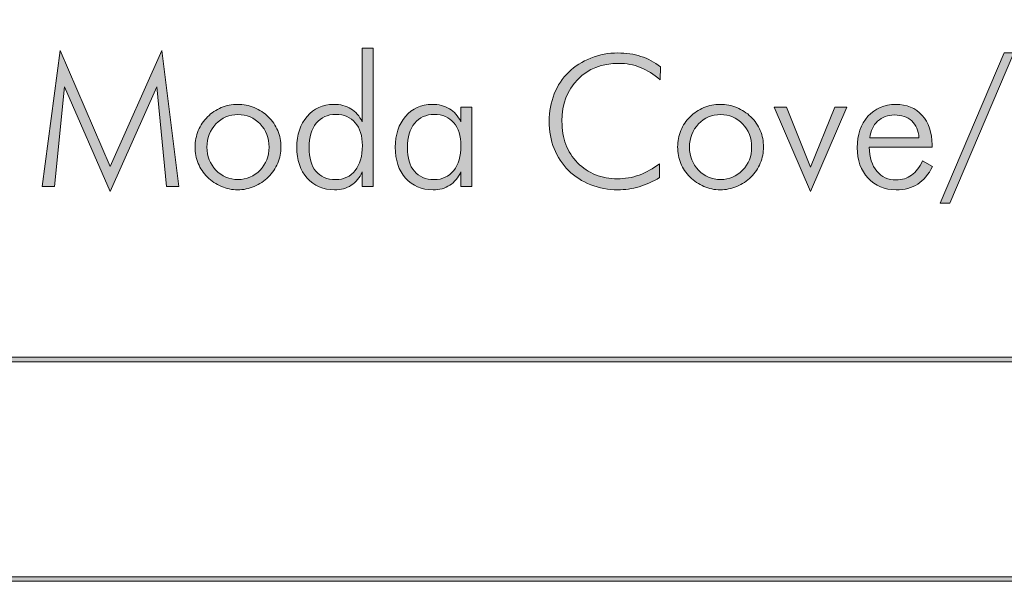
# Model space of a CAD drawing. Header units: inches. Extents: x 0.54 to 10.46, y 0.74 to 7.76.
# Tile 31 of 78: x 8.44 to 9.19, y 0.74 to 1.17. Entities that reach past the tile are written whole.
import ezdxf

# ---------------------------------------------------------------- set-up
doc = ezdxf.new("R2010")
doc.units = ezdxf.units.IN
doc.header["$MEASUREMENT"] = 0
doc.layers.add('BG', color=7, linetype='Continuous')

# ---------------------------------------------------------------- blocks, each defined once
blk = doc.blocks.new('block 3')
at = {"layer": 'BG', "true_color": 0xffffff}
h = blk.add_hatch(color=7, dxfattribs=at)
h.dxf.hatch_style = 2
edge = h.paths.add_edge_path()
edge.add_spline(control_points=[(10.29599, 0.90612), (10.29599, 0.90612), (0.87112, 0.90612), (0.87112, 0.90612), (0.87016, 0.90612), (0.86938, 0.90689), (0.86938, 0.90785), (0.86938, 0.90785), (0.86938, 7.59215), (0.86938, 7.59215), (0.86938, 7.59311), (0.87016, 7.59389), (0.87112, 7.59389), (0.87112, 7.59389), (10.29599, 7.59389), (10.29599, 7.59389), (10.29696, 7.59389), (10.29773, 7.59311), (10.29773, 7.59215), (10.29773, 7.59215), (10.29773, 0.90785), (10.29773, 0.90785), (10.29773, 0.90689), (10.29696, 0.90612), (10.29599, 0.90612)], knot_values=[0, 0, 0, 0, 1, 1, 1, 2, 2, 2, 3, 3, 3, 4, 4, 4, 5, 5, 5, 6, 6, 6, 7, 7, 7, 8, 8, 8, 8], degree=3, periodic=1)
h.paths.add_polyline_path([(0.87286, 0.90959), (10.29426, 0.90959), (10.29426, 7.59042), (0.87286, 7.59042)])
at = {"layer": 'BG', "lineweight": 0}
blk.add_lwpolyline([(0.87286, 0.90959), (10.29426, 0.90959), (10.29426, 7.59042), (0.87286, 7.59042), (0.87286, 0.90959)], dxfattribs=at)
blk.add_open_spline([(10.29599, 0.90612), (10.29599, 0.90612), (0.87112, 0.90612), (0.87112, 0.90612), (0.87016, 0.90612), (0.86938, 0.90689), (0.86938, 0.90785), (0.86938, 0.90785), (0.86938, 7.59215), (0.86938, 7.59215), (0.86938, 7.59311), (0.87016, 7.59389), (0.87112, 7.59389), (0.87112, 7.59389), (10.29599, 7.59389), (10.29599, 7.59389), (10.29696, 7.59389), (10.29773, 7.59311), (10.29773, 7.59215), (10.29773, 7.59215), (10.29773, 0.90785), (10.29773, 0.90785), (10.29773, 0.90689), (10.29696, 0.90612), (10.29599, 0.90612)], degree=3, knots=[0, 0, 0, 0, 1, 1, 1, 2, 2, 2, 3, 3, 3, 4, 4, 4, 5, 5, 5, 6, 6, 6, 7, 7, 7, 8, 8, 8, 8], dxfattribs=at)
blk = doc.blocks.new('block 2')
at = {"layer": 'BG'}
blk.add_blockref('block 3', (0, 0), dxfattribs=at)
blk = doc.blocks.new('block 69')
at = {"layer": 'BG', "true_color": 0xffffff}
h = blk.add_hatch(color=7, dxfattribs=at)
h.dxf.hatch_style = 2
edge = h.paths.add_edge_path()
edge.add_spline(control_points=[(10.46309, 0.739), (10.46309, 0.739), (0.53691, 0.739), (0.53691, 0.739), (0.53595, 0.739), (0.53517, 0.73978), (0.53517, 0.74074), (0.53517, 0.74074), (0.53517, 7.75926), (0.53517, 7.75926), (0.53517, 7.76022), (0.53595, 7.761), (0.53691, 7.761), (0.53691, 7.761), (10.46309, 7.761), (10.46309, 7.761), (10.46406, 7.761), (10.46483, 7.76022), (10.46483, 7.75926), (10.46483, 7.75926), (10.46483, 0.74074), (10.46483, 0.74074), (10.46483, 0.73978), (10.46406, 0.739), (10.46309, 0.739)], knot_values=[0, 0, 0, 0, 1, 1, 1, 2, 2, 2, 3, 3, 3, 4, 4, 4, 5, 5, 5, 6, 6, 6, 7, 7, 7, 8, 8, 8, 8], degree=3, periodic=1)
h.paths.add_polyline_path([(0.53864, 0.74248), (10.46136, 0.74248), (10.46136, 7.75752), (0.53864, 7.75752)])
at = {"layer": 'BG', "lineweight": 0}
blk.add_lwpolyline([(0.53864, 0.74248), (10.46136, 0.74248), (10.46136, 7.75752), (0.53864, 7.75752), (0.53864, 0.74248)], dxfattribs=at)
blk.add_open_spline([(10.46309, 0.739), (10.46309, 0.739), (0.53691, 0.739), (0.53691, 0.739), (0.53595, 0.739), (0.53517, 0.73978), (0.53517, 0.74074), (0.53517, 0.74074), (0.53517, 7.75926), (0.53517, 7.75926), (0.53517, 7.76022), (0.53595, 7.761), (0.53691, 7.761), (0.53691, 7.761), (10.46309, 7.761), (10.46309, 7.761), (10.46406, 7.761), (10.46483, 7.76022), (10.46483, 7.75926), (10.46483, 7.75926), (10.46483, 0.74074), (10.46483, 0.74074), (10.46483, 0.73978), (10.46406, 0.739), (10.46309, 0.739)], degree=3, knots=[0, 0, 0, 0, 1, 1, 1, 2, 2, 2, 3, 3, 3, 4, 4, 4, 5, 5, 5, 6, 6, 6, 7, 7, 7, 8, 8, 8, 8], dxfattribs=at)
blk = doc.blocks.new('block 68')
at = {"layer": 'BG'}
blk.add_blockref('block 69', (0, 0), dxfattribs=at)
blk = doc.blocks.new('block 123')
at = {"layer": 'BG', "true_color": 0xffffff}
h = blk.add_hatch(color=7, dxfattribs=at)
h.dxf.hatch_style = 2
h.paths.add_polyline_path([(8.51164, 1.03575), (8.47678, 1.11544), (8.46925, 1.03962), (8.45996, 1.03962), (8.47346, 1.14311), (8.5115, 1.05474), (8.55097, 1.14311), (8.56372, 1.03962), (8.55443, 1.03962), (8.54704, 1.11544)])
h = blk.add_hatch(color=7, dxfattribs=at)
h.dxf.hatch_style = 2
edge = h.paths.add_edge_path()
edge.add_spline(control_points=[(8.70329, 1.03962), (8.70329, 1.03962), (8.70329, 1.0506), (8.70329, 1.0506), (8.70129, 1.04613), (8.69851, 1.04274), (8.69495, 1.04043), (8.69138, 1.03813), (8.68717, 1.03697), (8.68233, 1.03697), (8.67369, 1.03697), (8.66675, 1.03993), (8.66147, 1.04586), (8.65621, 1.05178), (8.65358, 1.0596), (8.65358, 1.06932), (8.65358, 1.07895), (8.65618, 1.08681), (8.66138, 1.0929), (8.66657, 1.09897), (8.67329, 1.10201), (8.68152, 1.10201), (8.68663, 1.10201), (8.69103, 1.1009), (8.6947, 1.09865), (8.69839, 1.09642), (8.70125, 1.09313), (8.70329, 1.08879), (8.70329, 1.08879), (8.70329, 1.14473), (8.70329, 1.14473), (8.70329, 1.14473), (8.71176, 1.14473), (8.71176, 1.14473), (8.71176, 1.14473), (8.71176, 1.03962), (8.71176, 1.03962), (8.71176, 1.03962), (8.70329, 1.03962), (8.70329, 1.03962)], knot_values=[0, 0, 0, 0, 1, 1, 1, 2, 2, 2, 3, 3, 3, 4, 4, 4, 5, 5, 5, 6, 6, 6, 7, 7, 7, 8, 8, 8, 9, 9, 9, 10, 10, 10, 11, 11, 11, 12, 12, 12, 13, 13, 13, 13], degree=3, periodic=1)
edge = h.paths.add_edge_path()
edge.add_spline(control_points=[(8.66287, 1.06905), (8.66287, 1.06128), (8.66462, 1.05528), (8.66812, 1.05108), (8.67163, 1.04688), (8.67664, 1.04477), (8.68315, 1.04477), (8.68943, 1.04477), (8.69438, 1.04706), (8.698, 1.05166), (8.70162, 1.05625), (8.70342, 1.06257), (8.70342, 1.07061), (8.70342, 1.07798), (8.70163, 1.08378), (8.69807, 1.08801), (8.6945, 1.09223), (8.68956, 1.09435), (8.68328, 1.09435), (8.677, 1.09435), (8.67202, 1.0921), (8.66836, 1.08761), (8.6647, 1.0831), (8.66287, 1.07692), (8.66287, 1.06905)], knot_values=[0, 0, 0, 0, 1, 1, 1, 2, 2, 2, 3, 3, 3, 4, 4, 4, 5, 5, 5, 6, 6, 6, 7, 7, 7, 8, 8, 8, 8], degree=3, periodic=1)
h = blk.add_hatch(color=7, dxfattribs=at)
h.dxf.hatch_style = 2
edge = h.paths.add_edge_path()
edge.add_spline(control_points=[(8.93, 1.12073), (8.92508, 1.12497), (8.92003, 1.12812), (8.91488, 1.13015), (8.90972, 1.13219), (8.9043, 1.13321), (8.8986, 1.13321), (8.88576, 1.13321), (8.87533, 1.12914), (8.86731, 1.121), (8.85928, 1.11286), (8.85527, 1.10225), (8.85527, 1.08919), (8.85527, 1.08264), (8.85624, 1.07674), (8.85822, 1.07149), (8.86018, 1.06624), (8.86317, 1.06159), (8.8672, 1.05752), (8.87118, 1.05355), (8.87573, 1.05051), (8.88087, 1.04843), (8.886, 1.04636), (8.89151, 1.04532), (8.89738, 1.04532), (8.90308, 1.04532), (8.90864, 1.04629), (8.91406, 1.04823), (8.91949, 1.05017), (8.92461, 1.05305), (8.92946, 1.05684), (8.92946, 1.05684), (8.92946, 1.04626), (8.92946, 1.04626), (8.92457, 1.04328), (8.91941, 1.04099), (8.91397, 1.03937), (8.90852, 1.03777), (8.90312, 1.03697), (8.89779, 1.03697), (8.8906, 1.03697), (8.88372, 1.03826), (8.87717, 1.04084), (8.87062, 1.04342), (8.86499, 1.04704), (8.86028, 1.05169), (8.85544, 1.05648), (8.85178, 1.06204), (8.8493, 1.06837), (8.84682, 1.07471), (8.84557, 1.08164), (8.84557, 1.08919), (8.84557, 1.09661), (8.84684, 1.10353), (8.84941, 1.10994), (8.85196, 1.11636), (8.85563, 1.12191), (8.86042, 1.12656), (8.86507, 1.13113), (8.8707, 1.1347), (8.87727, 1.13727), (8.88386, 1.13985), (8.89069, 1.14114), (8.89779, 1.14114), (8.90412, 1.14114), (8.90998, 1.14027), (8.91538, 1.13852), (8.92079, 1.13679), (8.9257, 1.13418), (8.93014, 1.1307), (8.93014, 1.1307), (8.93, 1.12073), (8.93, 1.12073)], knot_values=[0, 0, 0, 0, 1, 1, 1, 2, 2, 2, 3, 3, 3, 4, 4, 4, 5, 5, 5, 6, 6, 6, 7, 7, 7, 8, 8, 8, 9, 9, 9, 10, 10, 10, 11, 11, 11, 12, 12, 12, 13, 13, 13, 14, 14, 14, 15, 15, 15, 16, 16, 16, 17, 17, 17, 18, 18, 18, 19, 19, 19, 20, 20, 20, 21, 21, 21, 22, 22, 22, 23, 23, 23, 24, 24, 24, 24], degree=3, periodic=1)
h = blk.add_hatch(color=7, dxfattribs=at)
h.dxf.hatch_style = 2
h.paths.add_polyline_path([(9.19164, 1.14114), (9.19896, 1.14114), (9.1504, 1.02673), (9.14301, 1.02673)])
h = blk.add_hatch(color=7, dxfattribs=at)
h.dxf.hatch_style = 2
edge = h.paths.add_edge_path()
edge.add_spline(control_points=[(8.60855, 1.03697), (8.60425, 1.03697), (8.60014, 1.03783), (8.5962, 1.03951), (8.59227, 1.04122), (8.5887, 1.04365), (8.58549, 1.04681), (8.58247, 1.04979), (8.58016, 1.05322), (8.57857, 1.05712), (8.57699, 1.06101), (8.5762, 1.06516), (8.5762, 1.06959), (8.5762, 1.07397), (8.57701, 1.07814), (8.57864, 1.08207), (8.58027, 1.08601), (8.5826, 1.08949), (8.58563, 1.09252), (8.5887, 1.09559), (8.5922, 1.09794), (8.59614, 1.09957), (8.60007, 1.1012), (8.60421, 1.10201), (8.60855, 1.10201), (8.61298, 1.10201), (8.61719, 1.1012), (8.6212, 1.09957), (8.62519, 1.09794), (8.62876, 1.09559), (8.63188, 1.09252), (8.635, 1.08944), (8.63738, 1.08594), (8.63902, 1.082), (8.64068, 1.07807), (8.64151, 1.07393), (8.64151, 1.06959), (8.64151, 1.06525), (8.64069, 1.06113), (8.63907, 1.05722), (8.63744, 1.0533), (8.63509, 1.04983), (8.63201, 1.04681), (8.62885, 1.04365), (8.62524, 1.04122), (8.6212, 1.03951), (8.61715, 1.03783), (8.61293, 1.03697), (8.60855, 1.03697)], knot_values=[0, 0, 0, 0, 1, 1, 1, 2, 2, 2, 3, 3, 3, 4, 4, 4, 5, 5, 5, 6, 6, 6, 7, 7, 7, 8, 8, 8, 9, 9, 9, 10, 10, 10, 11, 11, 11, 12, 12, 12, 13, 13, 13, 14, 14, 14, 15, 15, 15, 16, 16, 16, 16], degree=3, periodic=1)
edge = h.paths.add_edge_path()
edge.add_spline(control_points=[(8.60882, 1.04477), (8.61542, 1.04477), (8.62101, 1.04716), (8.6256, 1.05193), (8.63019, 1.05669), (8.63249, 1.06254), (8.63249, 1.06946), (8.63249, 1.07647), (8.63021, 1.08234), (8.62564, 1.08709), (8.62107, 1.09184), (8.61546, 1.09421), (8.60882, 1.09421), (8.60221, 1.09421), (8.59664, 1.09184), (8.59207, 1.08709), (8.5875, 1.08234), (8.58522, 1.07647), (8.58522, 1.06946), (8.58522, 1.06254), (8.5875, 1.05669), (8.59207, 1.05193), (8.59664, 1.04716), (8.60221, 1.04477), (8.60882, 1.04477)], knot_values=[0, 0, 0, 0, 1, 1, 1, 2, 2, 2, 3, 3, 3, 4, 4, 4, 5, 5, 5, 6, 6, 6, 7, 7, 7, 8, 8, 8, 8], degree=3, periodic=1)
h = blk.add_hatch(color=7, dxfattribs=at)
h.dxf.hatch_style = 2
edge = h.paths.add_edge_path()
edge.add_spline(control_points=[(8.77829, 1.03962), (8.77829, 1.03962), (8.77829, 1.0506), (8.77829, 1.0506), (8.7763, 1.04617), (8.77351, 1.04279), (8.76992, 1.04046), (8.76632, 1.03814), (8.76208, 1.03697), (8.7572, 1.03697), (8.74856, 1.03697), (8.74162, 1.03993), (8.73634, 1.04586), (8.73108, 1.05178), (8.72845, 1.0596), (8.72845, 1.06932), (8.72845, 1.07895), (8.73105, 1.08681), (8.73625, 1.0929), (8.74144, 1.09897), (8.74816, 1.10201), (8.75639, 1.10201), (8.7615, 1.10201), (8.76591, 1.1009), (8.76965, 1.09865), (8.77337, 1.09642), (8.77626, 1.09313), (8.77829, 1.08879), (8.77829, 1.08879), (8.77829, 1.09977), (8.77829, 1.09977), (8.77829, 1.09977), (8.78663, 1.09977), (8.78663, 1.09977), (8.78663, 1.09977), (8.78663, 1.03962), (8.78663, 1.03962), (8.78663, 1.03962), (8.77829, 1.03962), (8.77829, 1.03962)], knot_values=[0, 0, 0, 0, 1, 1, 1, 2, 2, 2, 3, 3, 3, 4, 4, 4, 5, 5, 5, 6, 6, 6, 7, 7, 7, 8, 8, 8, 9, 9, 9, 10, 10, 10, 11, 11, 11, 12, 12, 12, 13, 13, 13, 13], degree=3, periodic=1)
edge = h.paths.add_edge_path()
edge.add_spline(control_points=[(8.73774, 1.06905), (8.73774, 1.06128), (8.73949, 1.05528), (8.74299, 1.05108), (8.7465, 1.04688), (8.75151, 1.04477), (8.75802, 1.04477), (8.76435, 1.04477), (8.76933, 1.04706), (8.77296, 1.05166), (8.77661, 1.05625), (8.77843, 1.06257), (8.77843, 1.07061), (8.77843, 1.07798), (8.77662, 1.08378), (8.773, 1.08801), (8.76938, 1.09223), (8.76443, 1.09435), (8.75815, 1.09435), (8.75187, 1.09435), (8.74689, 1.0921), (8.74323, 1.08761), (8.73957, 1.0831), (8.73774, 1.07692), (8.73774, 1.06905)], knot_values=[0, 0, 0, 0, 1, 1, 1, 2, 2, 2, 3, 3, 3, 4, 4, 4, 5, 5, 5, 6, 6, 6, 7, 7, 7, 8, 8, 8, 8], degree=3, periodic=1)
h = blk.add_hatch(color=7, dxfattribs=at)
h.dxf.hatch_style = 2
edge = h.paths.add_edge_path()
edge.add_spline(control_points=[(8.97564, 1.03697), (8.97134, 1.03697), (8.96723, 1.03783), (8.9633, 1.03951), (8.95936, 1.04122), (8.9558, 1.04365), (8.95258, 1.04681), (8.94956, 1.04979), (8.94725, 1.05322), (8.94567, 1.05712), (8.94408, 1.06101), (8.94329, 1.06516), (8.94329, 1.06959), (8.94329, 1.07397), (8.94411, 1.07814), (8.94573, 1.08207), (8.94736, 1.08601), (8.94969, 1.08949), (8.95272, 1.09252), (8.9558, 1.09559), (8.9593, 1.09794), (8.96323, 1.09957), (8.96716, 1.1012), (8.9713, 1.10201), (8.97564, 1.10201), (8.98008, 1.10201), (8.98428, 1.1012), (8.98829, 1.09957), (8.99228, 1.09794), (8.99585, 1.09559), (8.99897, 1.09252), (9.00209, 1.08944), (9.00448, 1.08594), (9.00612, 1.082), (9.00777, 1.07807), (9.0086, 1.07393), (9.0086, 1.06959), (9.0086, 1.06525), (9.00779, 1.06113), (9.00616, 1.05722), (9.00453, 1.0533), (9.00218, 1.04983), (8.9991, 1.04681), (8.99594, 1.04365), (8.99234, 1.04122), (8.98829, 1.03951), (8.98424, 1.03783), (8.98002, 1.03697), (8.97564, 1.03697)], knot_values=[0, 0, 0, 0, 1, 1, 1, 2, 2, 2, 3, 3, 3, 4, 4, 4, 5, 5, 5, 6, 6, 6, 7, 7, 7, 8, 8, 8, 9, 9, 9, 10, 10, 10, 11, 11, 11, 12, 12, 12, 13, 13, 13, 14, 14, 14, 15, 15, 15, 16, 16, 16, 16], degree=3, periodic=1)
edge = h.paths.add_edge_path()
edge.add_spline(control_points=[(8.97591, 1.04477), (8.98252, 1.04477), (8.9881, 1.04716), (8.99269, 1.05193), (8.99729, 1.05669), (8.99958, 1.06254), (8.99958, 1.06946), (8.99958, 1.07647), (8.9973, 1.08234), (8.99273, 1.08709), (8.98816, 1.09184), (8.98256, 1.09421), (8.97591, 1.09421), (8.96931, 1.09421), (8.96373, 1.09184), (8.95916, 1.08709), (8.95459, 1.08234), (8.95231, 1.07647), (8.95231, 1.06946), (8.95231, 1.06254), (8.95459, 1.05669), (8.95916, 1.05193), (8.96373, 1.04716), (8.96931, 1.04477), (8.97591, 1.04477)], knot_values=[0, 0, 0, 0, 1, 1, 1, 2, 2, 2, 3, 3, 3, 4, 4, 4, 5, 5, 5, 6, 6, 6, 7, 7, 7, 8, 8, 8, 8], degree=3, periodic=1)
h = blk.add_hatch(color=7, dxfattribs=at)
h.dxf.hatch_style = 2
edge = h.paths.add_edge_path()
edge.add_spline(control_points=[(9.13677, 1.06946), (9.13677, 1.06946), (9.08896, 1.06946), (9.08896, 1.06946), (9.08919, 1.06169), (9.09113, 1.05558), (9.09479, 1.05115), (9.09846, 1.04671), (9.10337, 1.0445), (9.10951, 1.0445), (9.11395, 1.0445), (9.11782, 1.04569), (9.12118, 1.0481), (9.12453, 1.0505), (9.12731, 1.0541), (9.12952, 1.05895), (9.12952, 1.05895), (9.13718, 1.05474), (9.13718, 1.05474), (9.1341, 1.04864), (9.13034, 1.04415), (9.1259, 1.04127), (9.12143, 1.03841), (9.11598, 1.03697), (9.10951, 1.03697), (9.10069, 1.03697), (9.09356, 1.03992), (9.08811, 1.04583), (9.08267, 1.05172), (9.07994, 1.05946), (9.07994, 1.06905), (9.07994, 1.07891), (9.08264, 1.08686), (9.08805, 1.09292), (9.09345, 1.09899), (9.10052, 1.10201), (9.10924, 1.10201), (9.11755, 1.10201), (9.12423, 1.09922), (9.12925, 1.09363), (9.13426, 1.08805), (9.13677, 1.08061), (9.13677, 1.07129), (9.13677, 1.07129), (9.13677, 1.06946), (9.13677, 1.06946)], knot_values=[0, 0, 0, 0, 1, 1, 1, 2, 2, 2, 3, 3, 3, 4, 4, 4, 5, 5, 5, 6, 6, 6, 7, 7, 7, 8, 8, 8, 9, 9, 9, 10, 10, 10, 11, 11, 11, 12, 12, 12, 13, 13, 13, 14, 14, 14, 15, 15, 15, 15], degree=3, periodic=1)
edge = h.paths.add_edge_path()
edge.add_spline(control_points=[(9.12687, 1.07658), (9.12646, 1.0821), (9.12463, 1.08637), (9.12138, 1.0894), (9.11812, 1.09242), (9.11372, 1.09394), (9.10815, 1.09394), (9.1031, 1.09394), (9.09885, 1.09235), (9.09543, 1.08919), (9.09203, 1.08603), (9.09005, 1.08183), (9.0895, 1.07658), (9.0895, 1.07658), (9.12687, 1.07658), (9.12687, 1.07658)], knot_values=[0, 0, 0, 0, 1, 1, 1, 2, 2, 2, 3, 3, 3, 4, 4, 4, 5, 5, 5, 5], degree=3, periodic=1)
h = blk.add_hatch(color=7, dxfattribs=at)
h.dxf.hatch_style = 2
h.paths.add_polyline_path([(9.01681, 1.09977), (9.02596, 1.09977), (9.04441, 1.0542), (9.06278, 1.09977), (9.07208, 1.09977), (9.04441, 1.03575)])
at = {"layer": 'BG', "lineweight": 0}
for points in [[(8.51164, 1.03575), (8.47678, 1.11544), (8.46925, 1.03962), (8.45996, 1.03962), (8.47346, 1.14311), (8.5115, 1.05474), (8.55097, 1.14311), (8.56372, 1.03962), (8.55443, 1.03962), (8.54704, 1.11544), (8.51164, 1.03575)], [(9.19164, 1.14114), (9.19896, 1.14114), (9.1504, 1.02673), (9.14301, 1.02673), (9.19164, 1.14114)], [(9.01681, 1.09977), (9.02596, 1.09977), (9.04441, 1.0542), (9.06278, 1.09977), (9.07208, 1.09977), (9.04441, 1.03575), (9.01681, 1.09977)]]:
    blk.add_lwpolyline(points, dxfattribs=at)
for points, knots in [([(8.70329, 1.03962), (8.70329, 1.03962), (8.70329, 1.0506), (8.70329, 1.0506), (8.70129, 1.04613), (8.69851, 1.04274), (8.69495, 1.04043), (8.69138, 1.03813), (8.68717, 1.03697), (8.68233, 1.03697), (8.67369, 1.03697), (8.66675, 1.03993), (8.66147, 1.04586), (8.65621, 1.05178), (8.65358, 1.0596), (8.65358, 1.06932), (8.65358, 1.07895), (8.65618, 1.08681), (8.66138, 1.0929), (8.66657, 1.09897), (8.67329, 1.10201), (8.68152, 1.10201), (8.68663, 1.10201), (8.69103, 1.1009), (8.6947, 1.09865), (8.69839, 1.09642), (8.70125, 1.09313), (8.70329, 1.08879), (8.70329, 1.08879), (8.70329, 1.14473), (8.70329, 1.14473), (8.70329, 1.14473), (8.71176, 1.14473), (8.71176, 1.14473), (8.71176, 1.14473), (8.71176, 1.03962), (8.71176, 1.03962), (8.71176, 1.03962), (8.70329, 1.03962), (8.70329, 1.03962)], [0, 0, 0, 0, 1, 1, 1, 2, 2, 2, 3, 3, 3, 4, 4, 4, 5, 5, 5, 6, 6, 6, 7, 7, 7, 8, 8, 8, 9, 9, 9, 10, 10, 10, 11, 11, 11, 12, 12, 12, 13, 13, 13, 13]), ([(8.93, 1.12073), (8.92508, 1.12497), (8.92003, 1.12812), (8.91488, 1.13015), (8.90972, 1.13219), (8.9043, 1.13321), (8.8986, 1.13321), (8.88576, 1.13321), (8.87533, 1.12914), (8.86731, 1.121), (8.85928, 1.11286), (8.85527, 1.10225), (8.85527, 1.08919), (8.85527, 1.08264), (8.85624, 1.07674), (8.85822, 1.07149), (8.86018, 1.06624), (8.86317, 1.06159), (8.8672, 1.05752), (8.87118, 1.05355), (8.87573, 1.05051), (8.88087, 1.04843), (8.886, 1.04636), (8.89151, 1.04532), (8.89738, 1.04532), (8.90308, 1.04532), (8.90864, 1.04629), (8.91406, 1.04823), (8.91949, 1.05017), (8.92461, 1.05305), (8.92946, 1.05684), (8.92946, 1.05684), (8.92946, 1.04626), (8.92946, 1.04626), (8.92457, 1.04328), (8.91941, 1.04099), (8.91397, 1.03937), (8.90852, 1.03777), (8.90312, 1.03697), (8.89779, 1.03697), (8.8906, 1.03697), (8.88372, 1.03826), (8.87717, 1.04084), (8.87062, 1.04342), (8.86499, 1.04704), (8.86028, 1.05169), (8.85544, 1.05648), (8.85178, 1.06204), (8.8493, 1.06837), (8.84682, 1.07471), (8.84557, 1.08164), (8.84557, 1.08919), (8.84557, 1.09661), (8.84684, 1.10353), (8.84941, 1.10994), (8.85196, 1.11636), (8.85563, 1.12191), (8.86042, 1.12656), (8.86507, 1.13113), (8.8707, 1.1347), (8.87727, 1.13727), (8.88386, 1.13985), (8.89069, 1.14114), (8.89779, 1.14114), (8.90412, 1.14114), (8.90998, 1.14027), (8.91538, 1.13852), (8.92079, 1.13679), (8.9257, 1.13418), (8.93014, 1.1307), (8.93014, 1.1307), (8.93, 1.12073), (8.93, 1.12073)], [0, 0, 0, 0, 1, 1, 1, 2, 2, 2, 3, 3, 3, 4, 4, 4, 5, 5, 5, 6, 6, 6, 7, 7, 7, 8, 8, 8, 9, 9, 9, 10, 10, 10, 11, 11, 11, 12, 12, 12, 13, 13, 13, 14, 14, 14, 15, 15, 15, 16, 16, 16, 17, 17, 17, 18, 18, 18, 19, 19, 19, 20, 20, 20, 21, 21, 21, 22, 22, 22, 23, 23, 23, 24, 24, 24, 24]), ([(8.60855, 1.03697), (8.60425, 1.03697), (8.60014, 1.03783), (8.5962, 1.03951), (8.59227, 1.04122), (8.5887, 1.04365), (8.58549, 1.04681), (8.58247, 1.04979), (8.58016, 1.05322), (8.57857, 1.05712), (8.57699, 1.06101), (8.5762, 1.06516), (8.5762, 1.06959), (8.5762, 1.07397), (8.57701, 1.07814), (8.57864, 1.08207), (8.58027, 1.08601), (8.5826, 1.08949), (8.58563, 1.09252), (8.5887, 1.09559), (8.5922, 1.09794), (8.59614, 1.09957), (8.60007, 1.1012), (8.60421, 1.10201), (8.60855, 1.10201), (8.61298, 1.10201), (8.61719, 1.1012), (8.6212, 1.09957), (8.62519, 1.09794), (8.62876, 1.09559), (8.63188, 1.09252), (8.635, 1.08944), (8.63738, 1.08594), (8.63902, 1.082), (8.64068, 1.07807), (8.64151, 1.07393), (8.64151, 1.06959), (8.64151, 1.06525), (8.64069, 1.06113), (8.63907, 1.05722), (8.63744, 1.0533), (8.63509, 1.04983), (8.63201, 1.04681), (8.62885, 1.04365), (8.62524, 1.04122), (8.6212, 1.03951), (8.61715, 1.03783), (8.61293, 1.03697), (8.60855, 1.03697)], [0, 0, 0, 0, 1, 1, 1, 2, 2, 2, 3, 3, 3, 4, 4, 4, 5, 5, 5, 6, 6, 6, 7, 7, 7, 8, 8, 8, 9, 9, 9, 10, 10, 10, 11, 11, 11, 12, 12, 12, 13, 13, 13, 14, 14, 14, 15, 15, 15, 16, 16, 16, 16]), ([(8.77829, 1.03962), (8.77829, 1.03962), (8.77829, 1.0506), (8.77829, 1.0506), (8.7763, 1.04617), (8.77351, 1.04279), (8.76992, 1.04046), (8.76632, 1.03814), (8.76208, 1.03697), (8.7572, 1.03697), (8.74856, 1.03697), (8.74162, 1.03993), (8.73634, 1.04586), (8.73108, 1.05178), (8.72845, 1.0596), (8.72845, 1.06932), (8.72845, 1.07895), (8.73105, 1.08681), (8.73625, 1.0929), (8.74144, 1.09897), (8.74816, 1.10201), (8.75639, 1.10201), (8.7615, 1.10201), (8.76591, 1.1009), (8.76965, 1.09865), (8.77337, 1.09642), (8.77626, 1.09313), (8.77829, 1.08879), (8.77829, 1.08879), (8.77829, 1.09977), (8.77829, 1.09977), (8.77829, 1.09977), (8.78663, 1.09977), (8.78663, 1.09977), (8.78663, 1.09977), (8.78663, 1.03962), (8.78663, 1.03962), (8.78663, 1.03962), (8.77829, 1.03962), (8.77829, 1.03962)], [0, 0, 0, 0, 1, 1, 1, 2, 2, 2, 3, 3, 3, 4, 4, 4, 5, 5, 5, 6, 6, 6, 7, 7, 7, 8, 8, 8, 9, 9, 9, 10, 10, 10, 11, 11, 11, 12, 12, 12, 13, 13, 13, 13]), ([(8.97564, 1.03697), (8.97134, 1.03697), (8.96723, 1.03783), (8.9633, 1.03951), (8.95936, 1.04122), (8.9558, 1.04365), (8.95258, 1.04681), (8.94956, 1.04979), (8.94725, 1.05322), (8.94567, 1.05712), (8.94408, 1.06101), (8.94329, 1.06516), (8.94329, 1.06959), (8.94329, 1.07397), (8.94411, 1.07814), (8.94573, 1.08207), (8.94736, 1.08601), (8.94969, 1.08949), (8.95272, 1.09252), (8.9558, 1.09559), (8.9593, 1.09794), (8.96323, 1.09957), (8.96716, 1.1012), (8.9713, 1.10201), (8.97564, 1.10201), (8.98008, 1.10201), (8.98428, 1.1012), (8.98829, 1.09957), (8.99228, 1.09794), (8.99585, 1.09559), (8.99897, 1.09252), (9.00209, 1.08944), (9.00448, 1.08594), (9.00612, 1.082), (9.00777, 1.07807), (9.0086, 1.07393), (9.0086, 1.06959), (9.0086, 1.06525), (9.00779, 1.06113), (9.00616, 1.05722), (9.00453, 1.0533), (9.00218, 1.04983), (8.9991, 1.04681), (8.99594, 1.04365), (8.99234, 1.04122), (8.98829, 1.03951), (8.98424, 1.03783), (8.98002, 1.03697), (8.97564, 1.03697)], [0, 0, 0, 0, 1, 1, 1, 2, 2, 2, 3, 3, 3, 4, 4, 4, 5, 5, 5, 6, 6, 6, 7, 7, 7, 8, 8, 8, 9, 9, 9, 10, 10, 10, 11, 11, 11, 12, 12, 12, 13, 13, 13, 14, 14, 14, 15, 15, 15, 16, 16, 16, 16]), ([(9.13677, 1.06946), (9.13677, 1.06946), (9.08896, 1.06946), (9.08896, 1.06946), (9.08919, 1.06169), (9.09113, 1.05558), (9.09479, 1.05115), (9.09846, 1.04671), (9.10337, 1.0445), (9.10951, 1.0445), (9.11395, 1.0445), (9.11782, 1.04569), (9.12118, 1.0481), (9.12453, 1.0505), (9.12731, 1.0541), (9.12952, 1.05895), (9.12952, 1.05895), (9.13718, 1.05474), (9.13718, 1.05474), (9.1341, 1.04864), (9.13034, 1.04415), (9.1259, 1.04127), (9.12143, 1.03841), (9.11598, 1.03697), (9.10951, 1.03697), (9.10069, 1.03697), (9.09356, 1.03992), (9.08811, 1.04583), (9.08267, 1.05172), (9.07994, 1.05946), (9.07994, 1.06905), (9.07994, 1.07891), (9.08264, 1.08686), (9.08805, 1.09292), (9.09345, 1.09899), (9.10052, 1.10201), (9.10924, 1.10201), (9.11755, 1.10201), (9.12423, 1.09922), (9.12925, 1.09363), (9.13426, 1.08805), (9.13677, 1.08061), (9.13677, 1.07129), (9.13677, 1.07129), (9.13677, 1.06946), (9.13677, 1.06946)], [0, 0, 0, 0, 1, 1, 1, 2, 2, 2, 3, 3, 3, 4, 4, 4, 5, 5, 5, 6, 6, 6, 7, 7, 7, 8, 8, 8, 9, 9, 9, 10, 10, 10, 11, 11, 11, 12, 12, 12, 13, 13, 13, 14, 14, 14, 15, 15, 15, 15]), ([(8.60882, 1.04477), (8.61542, 1.04477), (8.62101, 1.04716), (8.6256, 1.05193), (8.63019, 1.05669), (8.63249, 1.06254), (8.63249, 1.06946), (8.63249, 1.07647), (8.63021, 1.08234), (8.62564, 1.08709), (8.62107, 1.09184), (8.61546, 1.09421), (8.60882, 1.09421), (8.60221, 1.09421), (8.59664, 1.09184), (8.59207, 1.08709), (8.5875, 1.08234), (8.58522, 1.07647), (8.58522, 1.06946), (8.58522, 1.06254), (8.5875, 1.05669), (8.59207, 1.05193), (8.59664, 1.04716), (8.60221, 1.04477), (8.60882, 1.04477)], [0, 0, 0, 0, 1, 1, 1, 2, 2, 2, 3, 3, 3, 4, 4, 4, 5, 5, 5, 6, 6, 6, 7, 7, 7, 8, 8, 8, 8]), ([(8.66287, 1.06905), (8.66287, 1.06128), (8.66462, 1.05528), (8.66812, 1.05108), (8.67163, 1.04688), (8.67664, 1.04477), (8.68315, 1.04477), (8.68943, 1.04477), (8.69438, 1.04706), (8.698, 1.05166), (8.70162, 1.05625), (8.70342, 1.06257), (8.70342, 1.07061), (8.70342, 1.07798), (8.70163, 1.08378), (8.69807, 1.08801), (8.6945, 1.09223), (8.68956, 1.09435), (8.68328, 1.09435), (8.677, 1.09435), (8.67202, 1.0921), (8.66836, 1.08761), (8.6647, 1.0831), (8.66287, 1.07692), (8.66287, 1.06905)], [0, 0, 0, 0, 1, 1, 1, 2, 2, 2, 3, 3, 3, 4, 4, 4, 5, 5, 5, 6, 6, 6, 7, 7, 7, 8, 8, 8, 8]), ([(8.73774, 1.06905), (8.73774, 1.06128), (8.73949, 1.05528), (8.74299, 1.05108), (8.7465, 1.04688), (8.75151, 1.04477), (8.75802, 1.04477), (8.76435, 1.04477), (8.76933, 1.04706), (8.77296, 1.05166), (8.77661, 1.05625), (8.77843, 1.06257), (8.77843, 1.07061), (8.77843, 1.07798), (8.77662, 1.08378), (8.773, 1.08801), (8.76938, 1.09223), (8.76443, 1.09435), (8.75815, 1.09435), (8.75187, 1.09435), (8.74689, 1.0921), (8.74323, 1.08761), (8.73957, 1.0831), (8.73774, 1.07692), (8.73774, 1.06905)], [0, 0, 0, 0, 1, 1, 1, 2, 2, 2, 3, 3, 3, 4, 4, 4, 5, 5, 5, 6, 6, 6, 7, 7, 7, 8, 8, 8, 8]), ([(8.97591, 1.04477), (8.98252, 1.04477), (8.9881, 1.04716), (8.99269, 1.05193), (8.99729, 1.05669), (8.99958, 1.06254), (8.99958, 1.06946), (8.99958, 1.07647), (8.9973, 1.08234), (8.99273, 1.08709), (8.98816, 1.09184), (8.98256, 1.09421), (8.97591, 1.09421), (8.96931, 1.09421), (8.96373, 1.09184), (8.95916, 1.08709), (8.95459, 1.08234), (8.95231, 1.07647), (8.95231, 1.06946), (8.95231, 1.06254), (8.95459, 1.05669), (8.95916, 1.05193), (8.96373, 1.04716), (8.96931, 1.04477), (8.97591, 1.04477)], [0, 0, 0, 0, 1, 1, 1, 2, 2, 2, 3, 3, 3, 4, 4, 4, 5, 5, 5, 6, 6, 6, 7, 7, 7, 8, 8, 8, 8]), ([(9.12687, 1.07658), (9.12646, 1.0821), (9.12463, 1.08637), (9.12138, 1.0894), (9.11812, 1.09242), (9.11372, 1.09394), (9.10815, 1.09394), (9.1031, 1.09394), (9.09885, 1.09235), (9.09543, 1.08919), (9.09203, 1.08603), (9.09005, 1.08183), (9.0895, 1.07658), (9.0895, 1.07658), (9.12687, 1.07658), (9.12687, 1.07658)], [0, 0, 0, 0, 1, 1, 1, 2, 2, 2, 3, 3, 3, 4, 4, 4, 5, 5, 5, 5])]:
    blk.add_open_spline(points, degree=3, knots=knots, dxfattribs=at)

msp = doc.modelspace()

# ---------------------------------------------------------------- block references
at = {"layer": 'BG'}
for name in ['block 68', 'block 2', 'block 123']:
    msp.add_blockref(name, (0, 0), dxfattribs=at)

doc.saveas('drawing.dxf')
